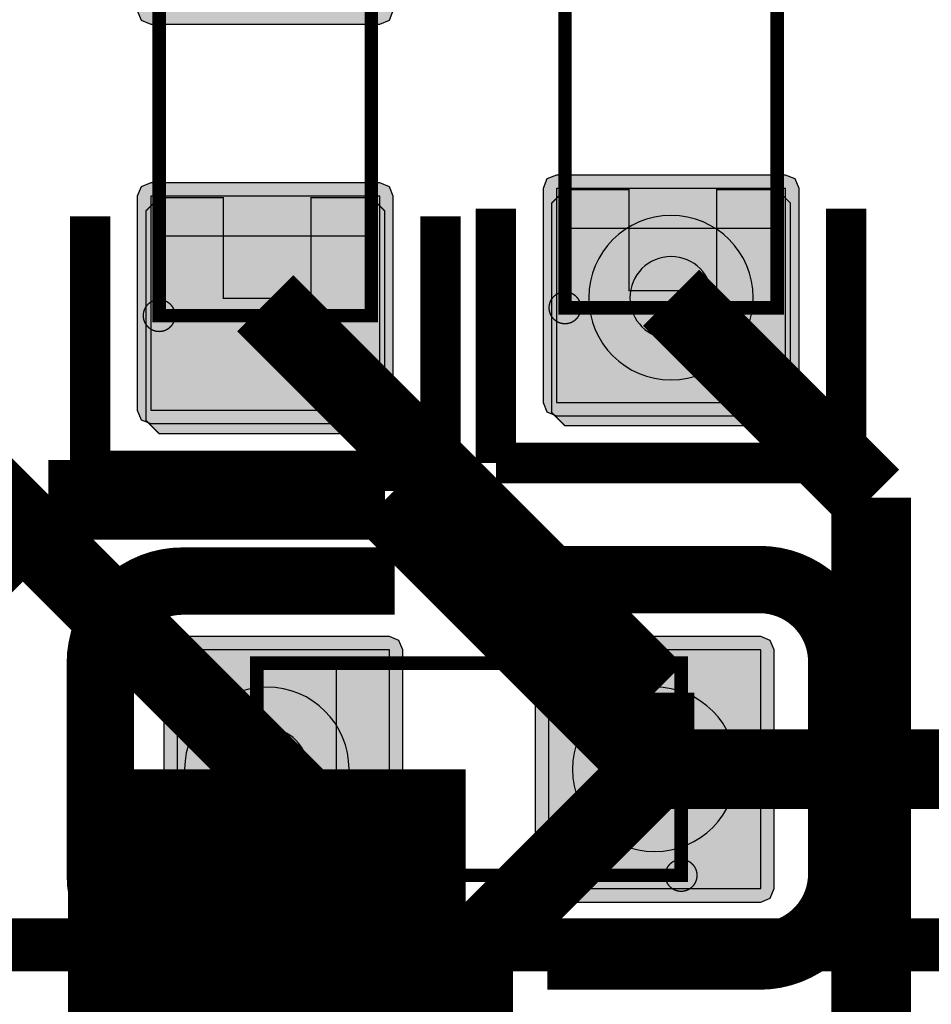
# Model space of a CAD drawing. Header units: millimetres. Extents: x -8 to 125, y -6 to 113.
# Tile 48 of 142: x 60.54 to 63.97, y 40.52 to 44.23. Entities that reach past the tile are written whole.
import ezdxf

# ---------------------------------------------------------------- set-up
doc = ezdxf.new("R2010")
doc.units = ezdxf.units.MM
for name, color, linetype, true_color in [('Bottom Layer', 7, 'Continuous', 0x0000ff), ('Bottom Paste Mask Layer', 7, 'Continuous', 0x800000), ('Bottom Silkscreen Layer', 7, 'Continuous', 0x66cc33), ('Bottom Solder Mask Layer', 7, 'Continuous', 0xaa00ff), ('Component Marking Layer', 7, 'Continuous', 0x66ffcc), ('Component Shape Layer', 7, 'Continuous', 0x00cccc), ('Hole Layer', 7, 'Continuous', 0x222222), ('Inner1', 7, 'Continuous', 0x999966), ('Multi-Layer', 7, 'Continuous', 0xc0c0c0), ('Pin Soldering Layer', 7, 'Continuous', 0xcc9999), ('Top Layer', 7, 'Continuous', 0xff0000), ('Top Silkscreen Layer', 7, 'Continuous', 0xffcc00)]:
    doc.layers.add(name, color=color, linetype=linetype, true_color=true_color)

msp = doc.modelspace()

# ---------------------------------------------------------------- hatches: boundary and pattern name
at = {"layer": 'Bottom Layer'}
for points in [[(62.5601, 42.7855), (63.4241, 42.7855), (63.4241, 43.592), (62.5601, 43.592)], [(61.0301, 42.7561), (61.8941, 42.7561), (61.8941, 43.5626), (61.0301, 43.5626)], [(61.9301, 40.9521), (61.9301, 41.8521), (61.1301, 41.8521), (61.1301, 40.9521)], [(63.3301, 40.9521), (63.3301, 41.8521), (62.5301, 41.8521), (62.5301, 40.9521)]]:
    msp.add_hatch(color=256, dxfattribs=at).paths.add_polyline_path(points)
at = {"layer": 'Bottom Paste Mask Layer'}
for points in [[(63.3921, 43.5871), (63.1641, 43.5871), (63.1641, 43.2071), (62.8341, 43.2071), (62.8341, 43.5871), (62.5921, 43.5871), (62.5421, 43.5371), (62.5421, 42.7471), (62.5921, 42.6971), (63.3921, 42.6971), (63.4421, 42.7471), (63.4421, 43.5371)], [(61.8621, 43.5577), (61.6341, 43.5577), (61.6341, 43.1777), (61.3041, 43.1777), (61.3041, 43.5577), (61.0621, 43.5577), (61.0121, 43.5077), (61.0121, 42.7178), (61.0621, 42.6677), (61.8621, 42.6677), (61.9121, 42.7178), (61.9121, 43.5077)], [(61.9301, 40.9521), (61.9301, 41.8521), (61.1301, 41.8521), (61.1301, 40.9521)], [(63.3301, 40.9521), (63.3301, 41.8521), (62.5301, 41.8521), (62.5301, 40.9521)]]:
    msp.add_hatch(color=256, dxfattribs=at).paths.add_polyline_path(points)
at = {"layer": 'Bottom Solder Mask Layer'}
for points in [[(61.0301, 44.212), (61.8941, 44.212), (61.93, 44.2269), (61.9449, 44.2628), (61.9449, 45.0693), (61.93, 45.1052), (61.8941, 45.1201), (61.0301, 45.1201), (60.9942, 45.1052), (60.9793, 45.0693), (60.9793, 44.2628), (60.9942, 44.2269)], [(62.5601, 42.7347), (63.4241, 42.7347), (63.4601, 42.7496), (63.4749, 42.7855), (63.4749, 43.592), (63.4601, 43.6279), (63.4241, 43.6428), (62.5601, 43.6428), (62.5242, 43.6279), (62.5093, 43.592), (62.5093, 42.7855), (62.5242, 42.7496)], [(61.0301, 42.7053), (61.8941, 42.7053), (61.93, 42.7202), (61.9449, 42.7561), (61.9449, 43.5626), (61.93, 43.5985), (61.8941, 43.6134), (61.0301, 43.6134), (60.9942, 43.5985), (60.9793, 43.5626), (60.9793, 42.7561), (60.9942, 42.7202)], [(61.9809, 40.9521), (61.9809, 41.8521), (61.966, 41.888), (61.9301, 41.9029), (61.1301, 41.9029), (61.0942, 41.888), (61.0793, 41.8521), (61.0793, 40.9521), (61.0942, 40.9162), (61.1301, 40.9013), (61.9301, 40.9013), (61.966, 40.9162)], [(63.3809, 40.9521), (63.3809, 41.8521), (63.3661, 41.888), (63.3301, 41.9029), (62.5301, 41.9029), (62.4942, 41.888), (62.4793, 41.8521), (62.4793, 40.9521), (62.4942, 40.9162), (62.5301, 40.9013), (63.3301, 40.9013), (63.3661, 40.9162)]]:
    msp.add_hatch(color=256, dxfattribs=at).paths.add_polyline_path(points)
at = {"layer": 'Component Marking Layer'}
for points in [[(62.5321, 43.1421, 1), (62.6521, 43.1421, 1)], [(61.0021, 43.1127, 1), (61.1221, 43.1127, 1)], [(62.9701, 41.0021, 1), (63.0901, 41.0021, 1)]]:
    msp.add_hatch(color=256, dxfattribs=at).paths.add_polyline_path(points)
at = {"layer": 'Pin Soldering Layer'}
for points in [[(62.5921, 43.1421), (63.3921, 43.1421), (63.3921, 43.4421), (62.5921, 43.4421)], [(61.0621, 43.1127), (61.8621, 43.1127), (61.8621, 43.4127), (61.0621, 43.4127)], [(61.4301, 41.0021), (61.4301, 41.8021), (61.7301, 41.8021), (61.7301, 41.0021)], [(63.0301, 41.0021), (63.0301, 41.8021), (62.7301, 41.8021), (62.7301, 41.0021)]]:
    msp.add_hatch(color=256, dxfattribs=at).paths.add_polyline_path(points)

# ---------------------------------------------------------------- linework, layer by layer
at = {"layer": 'Bottom Layer'}
for points in [[(62.5601, 42.7855), (63.4241, 42.7855), (63.4241, 43.592), (62.5601, 43.592)], [(61.0301, 42.7561), (61.8941, 42.7561), (61.8941, 43.5626), (61.0301, 43.5626)], [(61.9301, 40.9521), (61.9301, 41.8521), (61.1301, 41.8521), (61.1301, 40.9521)], [(63.3301, 40.9521), (63.3301, 41.8521), (62.5301, 41.8521), (62.5301, 40.9521)]]:
    msp.add_lwpolyline(points, close=True, dxfattribs=at)
at = {"layer": 'Bottom Layer', "const_width": 0.3}
for points in [[(61.4621, 43.1594), (62.9301, 41.6913)], [(61.4681, 41.4021), (60.0061, 42.8641)], [(62.9301, 41.6913), (62.9301, 41.4021)], [(62.9301, 41.4021), (64.3241, 41.4021)]]:
    msp.add_lwpolyline(points, dxfattribs=at)
at = {"layer": 'Bottom Paste Mask Layer', "const_width": 0.00508}
for points in [[(63.3921, 43.5871), (63.1641, 43.5871), (63.1641, 43.2071), (62.8341, 43.2071), (62.8341, 43.5871), (62.5921, 43.5871), (62.5421, 43.5371), (62.5421, 42.7471), (62.5921, 42.6971), (63.3921, 42.6971), (63.4421, 42.7471), (63.4421, 43.5371)], [(63.3921, 43.5871), (63.1641, 43.5871), (63.1641, 43.2071), (62.8341, 43.2071), (62.8341, 43.5871), (62.5921, 43.5871), (62.5421, 43.5371), (62.5421, 42.7471), (62.5921, 42.6971), (63.3921, 42.6971), (63.4421, 42.7471), (63.4421, 43.5371)], [(61.8621, 43.5577), (61.6341, 43.5577), (61.6341, 43.1777), (61.3041, 43.1777), (61.3041, 43.5577), (61.0621, 43.5577), (61.0121, 43.5077), (61.0121, 42.7178), (61.0621, 42.6677), (61.8621, 42.6677), (61.9121, 42.7178), (61.9121, 43.5077)], [(61.8621, 43.5577), (61.6341, 43.5577), (61.6341, 43.1777), (61.3041, 43.1777), (61.3041, 43.5577), (61.0621, 43.5577), (61.0121, 43.5077), (61.0121, 42.7178), (61.0621, 42.6677), (61.8621, 42.6677), (61.9121, 42.7178), (61.9121, 43.5077)]]:
    msp.add_lwpolyline(points, close=True, dxfattribs=at)
at = {"layer": 'Bottom Paste Mask Layer'}
for points in [[(61.9301, 40.9521), (61.9301, 41.8521), (61.1301, 41.8521), (61.1301, 40.9521)], [(63.3301, 40.9521), (63.3301, 41.8521), (62.5301, 41.8521), (62.5301, 40.9521)]]:
    msp.add_lwpolyline(points, close=True, dxfattribs=at)
at = {"layer": 'Bottom Silkscreen Layer'}
for points, const_width in [([(62.3315, 43.5159), (62.3315, 42.557)], 0.1524), ([(62.3315, 43.5159), (62.3315, 42.557)], 0.1524), ([(63.6527, 42.557), (63.6527, 43.5159)], 0.1524), ([(63.6527, 42.557), (63.6527, 43.5159)], 0.1524), ([(60.8015, 43.4865), (60.8015, 42.5276)], 0.1524), ([(60.8015, 43.4865), (60.8015, 42.5276)], 0.1524), ([(62.1227, 42.5276), (62.1227, 43.4865)], 0.1524), ([(62.1227, 42.5276), (62.1227, 43.4865)], 0.1524), ([(62.3315, 42.557), (63.6527, 42.557)], 0.1524), ([(62.3315, 42.557), (63.6527, 42.557)], 0.1524), ([(60.8015, 42.5276), (62.1227, 42.5276)], 0.1524), ([(60.8015, 42.5276), (62.1227, 42.5276)], 0.1524), ([(61.9499, 42.1117), (61.1499, 42.1117)], 0.254), ([(61.9499, 42.1117), (61.1499, 42.1117)], 0.254), ([(62.5258, 42.1175), (63.3258, 42.1175)], 0.254), ([(62.5258, 42.1175), (63.3258, 42.1175)], 0.254), ([(60.8401, 41.8019), (60.8401, 41.0018)], 0.254), ([(60.8401, 41.8019), (60.8401, 41.0018)], 0.254), ([(63.6356, 41.8077), (63.6356, 41.0077)], 0.254), ([(63.6356, 41.8077), (63.6356, 41.0077)], 0.254), ([(61.9499, 40.692), (61.1499, 40.692)], 0.254), ([(61.9499, 40.692), (61.1499, 40.692)], 0.254), ([(62.5258, 40.6979), (63.3258, 40.6979)], 0.254), ([(62.5258, 40.6979), (63.3258, 40.6979)], 0.254)]:
    msp.add_lwpolyline(points, dxfattribs=dict(at, const_width=const_width))
at = {"layer": 'Bottom Silkscreen Layer', "const_width": 0.254}
for points in [[(61.1499, 42.1117, 0.414239), (60.8401, 41.8019)], [(61.1499, 42.1117, 0.414239), (60.8401, 41.8019)], [(63.6356, 41.8077, 0.414214), (63.3258, 42.1175)], [(63.6356, 41.8077, 0.414214), (63.3258, 42.1175)], [(63.3258, 40.6979, 0.414239), (63.6356, 41.0077)], [(63.3258, 40.6979, 0.414239), (63.6356, 41.0077)], [(60.8401, 41.0019, 0.414214), (61.1499, 40.692)], [(60.8401, 41.0019, 0.414214), (61.1499, 40.692)]]:
    msp.add_lwpolyline(points, format="xyb", dxfattribs=at)
at = {"layer": 'Bottom Solder Mask Layer'}
for points in [[(61.0301, 44.212), (61.8941, 44.212), (61.93, 44.2269), (61.9449, 44.2628), (61.9449, 45.0693), (61.93, 45.1052), (61.8941, 45.1201), (61.0301, 45.1201), (60.9942, 45.1052), (60.9793, 45.0693), (60.9793, 44.2628), (60.9942, 44.2269)], [(62.5601, 42.7347), (63.4241, 42.7347), (63.4601, 42.7496), (63.4749, 42.7855), (63.4749, 43.592), (63.4601, 43.6279), (63.4241, 43.6428), (62.5601, 43.6428), (62.5242, 43.6279), (62.5093, 43.592), (62.5093, 42.7855), (62.5242, 42.7496)], [(61.0301, 42.7053), (61.8941, 42.7053), (61.93, 42.7202), (61.9449, 42.7561), (61.9449, 43.5626), (61.93, 43.5985), (61.8941, 43.6134), (61.0301, 43.6134), (60.9942, 43.5985), (60.9793, 43.5626), (60.9793, 42.7561), (60.9942, 42.7202)], [(61.9809, 40.9521), (61.9809, 41.8521), (61.966, 41.888), (61.9301, 41.9029), (61.1301, 41.9029), (61.0942, 41.888), (61.0793, 41.8521), (61.0793, 40.9521), (61.0942, 40.9162), (61.1301, 40.9013), (61.9301, 40.9013), (61.966, 40.9162)], [(63.3809, 40.9521), (63.3809, 41.8521), (63.3661, 41.888), (63.3301, 41.9029), (62.5301, 41.9029), (62.4942, 41.888), (62.4793, 41.8521), (62.4793, 40.9521), (62.4942, 40.9162), (62.5301, 40.9013), (63.3301, 40.9013), (63.3661, 40.9162)]]:
    msp.add_lwpolyline(points, close=True, dxfattribs=at)
at = {"layer": 'Component Marking Layer', "const_width": 0.00508}
for points in [[(62.5321, 43.1421, 1), (62.6521, 43.1421, 1)], [(61.0021, 43.1127, 1), (61.1221, 43.1127, 1)], [(62.9701, 41.0021, 1), (63.0901, 41.0021, 1)]]:
    msp.add_lwpolyline(points, format="xyb", close=True, dxfattribs=at)
at = {"layer": 'Component Shape Layer', "const_width": 0.0508}
for points in [[(61.0621, 43.1127), (61.8621, 43.1127), (61.8621, 44.7127), (61.0621, 44.7127)], [(61.0621, 43.1127), (61.8621, 43.1127), (61.8621, 44.7127), (61.0621, 44.7127)], [(62.5921, 43.1421), (63.3921, 43.1421), (63.3921, 44.7421), (62.5921, 44.7421)], [(62.5921, 43.1421), (63.3921, 43.1421), (63.3921, 44.7421), (62.5921, 44.7421)], [(63.0301, 41.0021), (63.0301, 41.8021), (61.4301, 41.8021), (61.4301, 41.0021)], [(63.0301, 41.0021), (63.0301, 41.8021), (61.4301, 41.8021), (61.4301, 41.0021)]]:
    msp.add_lwpolyline(points, close=True, dxfattribs=at)
at = {"layer": 'Hole Layer'}
for points in [[(62.8371, 43.1801, 1), (63.1471, 43.1801, 1)], [(61.3131, 41.4021, 1), (61.6231, 41.4021, 1)], [(62.7751, 41.4021, 1), (63.0852, 41.4021, 1)]]:
    msp.add_lwpolyline(points, format="xyb", close=True, dxfattribs=at)
at = {"layer": 'Inner1', "const_width": 1.5}
for points in [[(61.4681, 41.4021), (61.4681, 40.1321)], [(62.9921, 38.6081), (61.4681, 40.1321)]]:
    msp.add_lwpolyline(points, dxfattribs=at)
at = {"layer": 'Multi-Layer'}
for points in [[(62.6821, 43.1801, 1), (63.3021, 43.1801, 1)], [(61.1581, 41.4021, 1), (61.7781, 41.4021, 1)], [(62.6201, 41.4021, 1), (63.2401, 41.4021, 1)]]:
    msp.add_lwpolyline(points, format="xyb", close=True, dxfattribs=at)
at = {"layer": 'Pin Soldering Layer', "const_width": 0.00508}
for points in [[(62.5921, 43.1421), (63.3921, 43.1421), (63.3921, 43.4421), (62.5921, 43.4421)], [(62.5921, 43.1421), (63.3921, 43.1421), (63.3921, 43.4421), (62.5921, 43.4421)], [(61.0621, 43.1127), (61.8621, 43.1127), (61.8621, 43.4127), (61.0621, 43.4127)], [(61.0621, 43.1127), (61.8621, 43.1127), (61.8621, 43.4127), (61.0621, 43.4127)], [(61.4301, 41.0021), (61.4301, 41.8021), (61.7301, 41.8021), (61.7301, 41.0021)], [(61.4301, 41.0021), (61.4301, 41.8021), (61.7301, 41.8021), (61.7301, 41.0021)], [(63.0301, 41.0021), (63.0301, 41.8021), (62.7301, 41.8021), (62.7301, 41.0021)], [(63.0301, 41.0021), (63.0301, 41.8021), (62.7301, 41.8021), (62.7301, 41.0021)]]:
    msp.add_lwpolyline(points, close=True, dxfattribs=at)
at = {"layer": 'Top Layer', "const_width": 0.3}
for points in [[(63.7463, 42.426), (62.9921, 43.1801)], [(59.6901, 41.4641), (60.6441, 42.4181)], [(60.6441, 42.4181), (61.9141, 42.4181)], [(61.9141, 42.4181), (62.9301, 41.4021)], [(63.7463, 39.4402), (63.7463, 42.426)], [(61.746, 41.1242), (61.4681, 41.4021)], [(62.2461, 40.7181), (62.9301, 41.4021)], [(61.746, 39.4402), (61.746, 41.1242)], [(62.2461, 39.4402), (62.2461, 40.7181)]]:
    msp.add_lwpolyline(points, dxfattribs=at)
at = {"layer": 'Top Silkscreen Layer', "const_width": 0.2}
msp.add_lwpolyline([(56.9961, 40.7401), (69.4961, 40.7401)], dxfattribs=at)
msp.add_lwpolyline([(56.9961, 40.7401), (69.4961, 40.7401)], dxfattribs=at)

doc.saveas('drawing.dxf')
